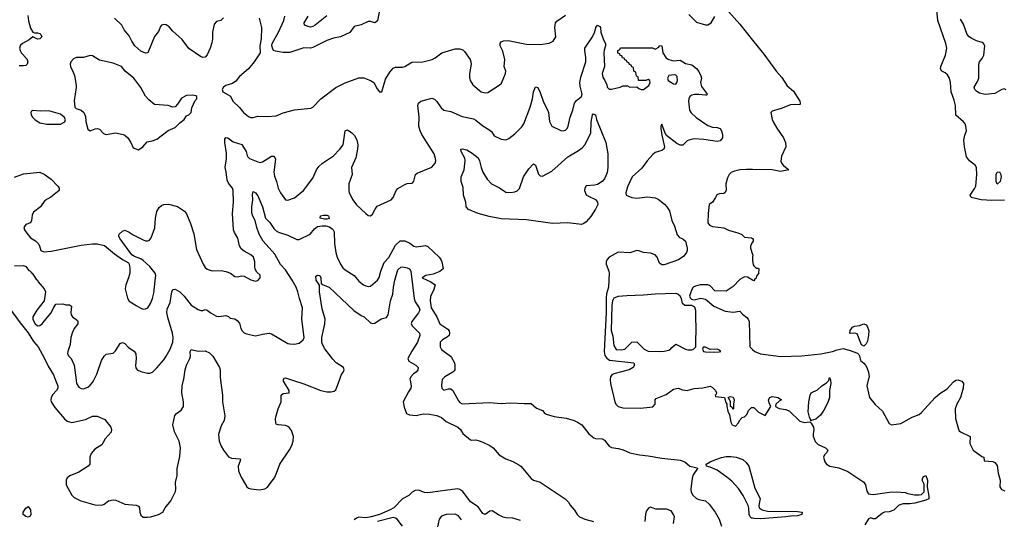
# Model space of a CAD drawing. Header units: inches. Extents: x 1552611 to 1694776, y 811966 to 917215.
# Tile 179 of 256: x 1623616 to 1632192, y 868789 to 873138. Entities that reach past the tile are written whole.
import ezdxf

# ---------------------------------------------------------------- set-up
doc = ezdxf.new("R2010")
doc.units = ezdxf.units.IN
doc.header["$MEASUREMENT"] = 0
for name, color, linetype in [('B6826', 7, 'Continuous'), ('B6827', 7, 'Continuous'), ('B6836', 7, 'Continuous'), ('B6837', 7, 'Continuous')]:
    doc.layers.add(name, color=color, linetype=linetype)

msp = doc.modelspace()

# ---------------------------------------------------------------- linework, layer by layer
at = {"layer": 'B6826', "color": 5}
for points, elevation in [([(1623928.6, 870000), (1623948.9, 869950), (1623948.8, 869930), (1623937.5, 869910), (1623905, 869875), (1623890.6, 869850), (1623886.5, 869830), (1623890.1, 869810), (1623921.7, 869761.7), (1624004.6, 869664.6), (1624030, 869643), (1624070, 869631.2), (1624190, 869656.8), (1624250, 869685.3), (1624290, 869686.3), (1624356.8, 869656.8), (1624409, 869590), (1624416.4, 869570), (1624411.7, 869548.3), (1624361.1, 869490), (1624330, 869437.4), (1624270, 869400.3), (1624238.3, 869361.7), (1624226.1, 869330), (1624226.6, 869270), (1624212.3, 869250), (1624130, 869199.9), (1624052, 869168), (1624029, 869150), (1624020.2, 869130), (1624021.5, 869090), (1624070, 868999.1), (1624090, 868979.3), (1624146.8, 868950), (1624270, 868914), (1624330, 868912), (1624350, 868919.5), (1624389.8, 868950.2), (1624430, 868959.6), (1624454.4, 868954.4), (1624530, 868921.3), (1624631.4, 868911.4), (1624650, 868903), (1624659.5, 868890), (1624662.3, 868850), (1624670, 868824.4), (1624690, 868808.5), (1624730, 868806.2), (1624759, 868810), (1624825.2, 868830), (1624863.7, 868850), (1624882.4, 868890), (1624930.7, 868949.3), (1624973.1, 869030), (1624976.4, 869050), (1624972.8, 869110), (1624988, 869170), (1624988.3, 869230), (1625010, 869336), (1625015.2, 869410), (1625003.9, 869470), (1624963.8, 869550), (1624948.3, 869611.7), (1624968.1, 869691.9), (1624981.2, 869710), (1625021.4, 869738.6), (1625041.6, 869770), (1625042.7, 869810), (1625026.8, 869890), (1625029.9, 869950.1), (1625043.2, 870000)], 920), ([(1624106.9, 870000), (1624110.7, 869970.7), (1624130, 869938), (1624150, 869926.8), (1624170, 869924), (1624210, 869940.5), (1624230, 869956.3), (1624250, 869980.7), (1624260, 870000)], 940), ([(1625365.7, 870000), (1625381.5, 869870), (1625383.1, 869810), (1625403.1, 869690), (1625395.3, 869650), (1625370, 869602.7), (1625347.9, 869530), (1625352.7, 869470), (1625370, 869425.5), (1625390, 869390.6), (1625433.4, 869333.4), (1625461.7, 869321.7), (1625534.9, 869314.9), (1625538, 869310), (1625534.3, 869290), (1625518.6, 869250), (1625520.2, 869210), (1625541.2, 869161.2), (1625594.8, 869070), (1625610, 869059.1), (1625630, 869053.4), (1625704.5, 869044.5), (1625750, 869054), (1625770, 869066.8), (1625834, 869150), (1625853.6, 869190), (1625880.7, 869270), (1625966.1, 869393.9), (1625985.1, 869430), (1625999.1, 869470), (1626002, 869510), (1625982.7, 869562.7), (1625965.7, 869585.7), (1625950, 869598), (1625930, 869604), (1625866, 869610), (1625850, 869618), (1625846.6, 869630), (1625844.7, 869664.7), (1625848.6, 869690), (1625868.3, 869751.7), (1625894.5, 869810), (1625894, 869870), (1625910, 869884.4), (1625962, 869890), (1625962.7, 869910), (1625912.7, 869990), (1625913.2, 870000)], 920), ([(1625993, 870000), (1626090, 869967.7), (1626237.6, 869910), (1626290, 869899.3), (1626330, 869898.8), (1626355, 869905), (1626370, 869916.5), (1626400, 870000)], 920), ([(1627015.9, 870000), (1627026.5, 869950), (1627021.5, 869930), (1627001.2, 869898.8), (1626957.3, 869810), (1626964.5, 869764.5), (1626986.4, 869710), (1627010, 869697), (1627070, 869691.6), (1627130, 869708.2), (1627184.6, 869704.6), (1627250, 869691.8), (1627290, 869674.7), (1627330, 869641.3), (1627432.9, 869590), (1627454.3, 869570), (1627477.1, 869537.1), (1627542, 869482), (1627550, 869478), (1627590, 869479.3), (1627610, 869474.9), (1627650, 869460.5), (1627710, 869430.5), (1627738.8, 869410), (1627791, 869350), (1627850, 869315.8), (1627912.4, 869292.4), (1627963.9, 869263.9), (1627980.7, 869250), (1628070, 869142.8), (1628090, 869130.8), (1628150, 869110.8), (1628175.9, 869095.9), (1628367.9, 868967.9), (1628397.5, 868937.5), (1628410.7, 868910.7), (1628447.9, 868867.9), (1628470.7, 868830), (1628490.6, 868810), (1628537.3, 868790), (1628614.8, 868770)], 920), ([(1627295.3, 870000), (1627291.5, 869988.5), (1627289.4, 869950.6), (1627293, 869930), (1627300.4, 869920.4), (1627310, 869912.2), (1627350, 869926), (1627370, 869924.5), (1627390, 869910.1), (1627439, 869819), (1627450, 869805.9), (1627470, 869795), (1627710, 869804.4), (1627810, 869796.8), (1627890, 869803.7), (1628010, 869796.8), (1628070, 869798), (1628117.4, 869757.4), (1628170, 869734.7), (1628190.5, 869710.5), (1628202.9, 869702.9), (1628270, 869683.5), (1628374.8, 869670), (1628446, 869650), (1628474.7, 869634.7), (1628511, 869610), (1628573.7, 869533.7), (1628618, 869498), (1628630.9, 869490.9), (1628690, 869490.7), (1628710, 869477.3), (1628750, 869426.8), (1628770, 869413.4), (1628830, 869404.9), (1628872.5, 869392.5), (1628930, 869367.3), (1629014, 869350), (1629090, 869342), (1629210, 869320.7), (1629370, 869303.8), (1629410.3, 869290.3), (1629452.5, 869252.5), (1629516.3, 869236.3), (1629521, 869230), (1629482.7, 869177.3), (1629473.3, 869146.7), (1629461.5, 869050), (1629465, 869025), (1629479.4, 868999.4), (1629510, 868969.6), (1629530, 868960.7), (1629590, 868950.9), (1629622, 868922), (1629673.8, 868850), (1629707.7, 868790), (1629728, 868728)], 940), ([(1628760, 870000), (1628763.2, 869970), (1628800.2, 869810), (1628808.4, 869790), (1628830, 869769.4), (1628870, 869757.8), (1629023.1, 869756.9), (1629130, 869768.4), (1629151.5, 869790), (1629151.9, 869828.1), (1629160.8, 869839.2), (1629245.6, 869874.4), (1629310, 869922), (1629350, 869930.5), (1629390, 869914.8), (1629428.9, 869911.1), (1629490, 869927.3), (1629567.2, 869932.8), (1629630, 869947.3), (1629650, 869937.3), (1629676, 869910), (1629684.7, 869890), (1629682, 869878), (1629674, 869870), (1629678, 869858), (1629754, 869850), (1629765.4, 869805.4), (1629774, 869790), (1629774, 869770), (1629784.7, 869730), (1629799.6, 869699.6), (1629810, 869634), (1629822, 869610), (1629850, 869601), (1629878, 869630), (1629886, 869650), (1629910, 869674), (1629930, 869682), (1629950, 869702), (1629964.7, 869735.3), (1629990, 869762), (1630000, 869762)], 960), ([(1630000, 868797.7), (1629990, 868799.9), (1629979.1, 868810), (1629970.5, 868830), (1629967.1, 868887.1), (1629960.5, 868910), (1629917.4, 868997.4), (1629877.7, 869057.7), (1629820.1, 869120.1), (1629776.2, 869156.2), (1629690, 869215.1), (1629630, 869241.6), (1629598, 869250), (1629594, 869270), (1629629.2, 869290), (1629679, 869310), (1629730, 869327.2), (1629770, 869334.4), (1629810, 869335.8), (1629858, 869330), (1629916, 869310), (1629944.1, 869284.1), (1629967.3, 869250), (1630000, 869133.9)], 940), ([(1627978.6, 868778.6), (1627910, 868799.9), (1627850, 868802.3), (1627827.5, 868807.5), (1627787.1, 868827.1), (1627730, 868863.4), (1627710, 868858.9), (1627670, 868830.7), (1627650, 868838), (1627610, 868898.5), (1627541.6, 868941.6), (1627475.1, 869030), (1627450, 869048.1), (1627430, 869054.3), (1627170, 869020.2), (1627142.5, 869022.5), (1627090, 869041.3), (1627061.7, 869038.3), (1627034.9, 869025.1), (1627004.4, 868995.6), (1626950, 868967), (1626874.4, 868890), (1626843.7, 868870), (1626751.2, 868830), (1626676.5, 868810), (1626630, 868802.5), (1626570, 868806.1), (1626550, 868799.8), (1626530, 868782.9)], 920), ([(1629311.1, 868751.1), (1629318.1, 868810), (1629311.5, 868831.5), (1629290, 868861.1), (1629250, 868877.4), (1629157.9, 868877.9), (1629110, 868894.8), (1629093, 868887), (1629076.3, 868863.7), (1629066.3, 868833.7), (1629060.5, 868770)], 940), ([(1626950, 868729.5), (1626902.3, 868790), (1626890, 868799.6), (1626870, 868805.8), (1626731.3, 868770)], 940), ([(1627463.6, 868783.6), (1627437.7, 868817.7), (1627410, 868832.1), (1627330, 868831.3), (1627290, 868815.7), (1627270.2, 868790), (1627250.9, 868709.1)], 940)]:
    msp.add_lwpolyline(points, dxfattribs=dict(at, elevation=elevation))
for points, elevation in [([(1629830, 869746), (1629822, 869762), (1629806, 869770), (1629806, 869810), (1629796.4, 869836.4), (1629786, 869850), (1629803.1, 869856.9), (1629830, 869851.3), (1629838, 869830), (1629832, 869790), (1629834, 869750)], 960), ([(1623690, 868807.4), (1623670, 868812.3), (1623646.6, 868830), (1623646.3, 868850), (1623670, 868884.4), (1623690, 868899.3), (1623710, 868870.8), (1623713.3, 868830), (1623705.3, 868814.7)], 880)]:
    msp.add_lwpolyline(points, close=True, dxfattribs=dict(at, elevation=elevation))
at = {"layer": 'B6827', "color": 5}
for points, elevation in [([(1626770.1, 873330), (1626730.9, 873129.1), (1626710.3, 873109.7), (1626670, 873121.3), (1626650, 873122.4), (1626590, 873092.7), (1626530, 873079), (1626492.6, 873027.4), (1626410.8, 872990), (1626350, 872976.9), (1626290, 872956), (1626170, 872896.3), (1626150, 872891.5), (1626090, 872892.6), (1625970, 872852.8), (1625910, 872851.1), (1625843.3, 872863.3), (1625829.6, 872869.6), (1625820.5, 872880.5), (1625812, 872910), (1625816.2, 872930), (1625870, 873028), (1625915.1, 873130), (1625925.1, 873170)], 980), ([(1623686.1, 873173.9), (1623691.2, 873128.8), (1623710, 873065.5), (1623730, 873030.5), (1623744.5, 873024.5), (1623770, 873024.9), (1623790, 873016.5), (1623799.3, 873010), (1623808, 872990), (1623790.6, 872970), (1623770, 872967.1), (1623730, 872989.5), (1623697.8, 872962.2), (1623639, 872930), (1623623.6, 872916.4), (1623614.3, 872890), (1623618.5, 872870), (1623630, 872847.3), (1623677.7, 872797.7), (1623687.1, 872770), (1623681.6, 872750), (1623670, 872739.4), (1623650, 872734.9), (1623610, 872737.5)], 960), ([(1625390, 873154), (1625367.9, 873132.1), (1625330, 873120.8), (1625310, 873099.6), (1625294.2, 873030), (1625296, 872970), (1625290, 872937.2), (1625274.3, 872890), (1625247.5, 872832.5), (1625230, 872812), (1625210, 872809.8), (1625190, 872816.4), (1625090, 872887.5), (1625030, 872966), (1624950, 873037.6), (1624916.5, 873076.5), (1624892, 873092), (1624870, 873095.9), (1624851, 873089), (1624841.4, 873078.6), (1624824, 873036), (1624789.3, 872990.7), (1624731.3, 872848.7), (1624710, 872846), (1624670, 872865.1), (1624617.4, 872910), (1624591.1, 872950), (1624570, 872998), (1624526.6, 873050), (1624505.6, 873090), (1624441.7, 873150)], 960), ([(1625700.5, 873150), (1625723.1, 873070), (1625719.1, 872970), (1625706.8, 872910), (1625710.8, 872850), (1625657.3, 872770), (1625608, 872710), (1625530, 872642.9), (1625498, 872602), (1625470, 872582.9), (1625410, 872564), (1625391.3, 872550), (1625378, 872530), (1625384.7, 872510), (1625452.7, 872472.7), (1625473.4, 872430), (1625530, 872374.9), (1625564.9, 872330), (1625610, 872294), (1625630, 872285.7), (1625650, 872285.3), (1625690, 872299.5), (1625770, 872296.4), (1625850, 872302.4), (1625910, 872327), (1626010, 872354), (1626151.5, 872368.5), (1626170, 872376.3), (1626238.7, 872450), (1626370, 872547.9), (1626450, 872586.9), (1626570, 872633.1), (1626613.3, 872633.3), (1626670.8, 872610), (1626699.1, 872590), (1626730, 872536), (1626750, 872511), (1626770, 872511.3), (1626801.1, 872618.9), (1626839.3, 872680.7), (1626870, 872714.6), (1626890, 872723.6), (1626950, 872725.8), (1626970, 872731.4), (1627030, 872768.5), (1627127.9, 872772.1), (1627207.5, 872792.5), (1627234.9, 872805.1), (1627294, 872850), (1627410, 872883), (1627450, 872884), (1627474.6, 872874.6), (1627490, 872861), (1627539.3, 872790), (1627546.7, 872770), (1627547.6, 872750), (1627533.7, 872670), (1627534.9, 872634.9), (1627540.7, 872610), (1627562, 872570), (1627634, 872510), (1627670, 872501.1), (1627694.5, 872505.5), (1627793.3, 872566.7), (1627813.6, 872586.4), (1627848.2, 872670), (1627850.9, 872690), (1627836.1, 872730), (1627841, 872790), (1627823.8, 872863.8), (1627802, 872910), (1627801.6, 872930), (1627810, 872944), (1627830, 872954), (1627870, 872956.5), (1628030, 872926.3), (1628150, 872922.6), (1628227.5, 872932.5), (1628264, 872950), (1628286.6, 872990), (1628277.7, 873070), (1628283.5, 873110), (1628294.6, 873125.4), (1628370, 873178)], 980), ([(1626290, 873171.4), (1626190, 873089.1), (1626170, 873077.8), (1626150, 873073.5), (1626135.7, 873075.7), (1626096.2, 873090), (1626093.5, 873110), (1626127.4, 873170)], 960), ([(1629443.4, 873183.4), (1629510, 873115.5), (1629590, 873092), (1629610, 873092), (1629638, 873110), (1629670, 873164.7)], 980), ([(1629790, 873210.2), (1629890, 873099.1), (1630000, 872960.5)], 980), ([(1623570, 871767), (1623650, 871796.9), (1623790, 871810.2), (1623830, 871794.7), (1623890.1, 871750.1), (1623948.4, 871690), (1623959.7, 871670), (1623960.3, 871650), (1623886.7, 871593.3), (1623834.9, 871565.1), (1623796.4, 871510), (1623736.5, 871463.5), (1623723, 871437), (1623719, 871390), (1623710.2, 871369.8), (1623670, 871355.4), (1623650.3, 871330), (1623656.1, 871310), (1623669.2, 871290), (1623710, 871240.3), (1623752.6, 871212.6), (1623775.8, 871190), (1623788.4, 871170), (1623800.5, 871130), (1623810, 871121.6), (1623830, 871116), (1623890, 871123.5), (1624150, 871174), (1624250, 871186.9), (1624290, 871187.6), (1624353.7, 871173.7), (1624440.2, 871100.2), (1624512.4, 871050), (1624562, 871022), (1624570.3, 871010.3), (1624576.2, 870976.2), (1624574, 870930), (1624564.2, 870890), (1624541.3, 870830), (1624534.6, 870794.6), (1624553.7, 870713.7), (1624570, 870687.3), (1624628.7, 870648.7), (1624670, 870625.5), (1624690, 870619.1), (1624710, 870620.7), (1624732.7, 870630), (1624753.6, 870666.4), (1624771.4, 870711.4), (1624782.9, 870757.1), (1624798.9, 870890), (1624801.1, 870910), (1624796.8, 870930), (1624750, 870989), (1624690, 871042.4), (1624670, 871055.4), (1624615.2, 871075.2), (1624591.9, 871091.9), (1624489.5, 871230), (1624479.3, 871250), (1624480.2, 871259.8), (1624482, 871270), (1624510, 871298), (1624530, 871306.8), (1624570, 871288.7), (1624604.9, 871264.9), (1624690, 871220.2), (1624710, 871213.1), (1624730, 871212), (1624743.3, 871216.7), (1624760.7, 871239.3), (1624794.1, 871325.9), (1624797.7, 871410), (1624810.6, 871469.4), (1624830, 871502.6), (1624850, 871520.3), (1624870, 871530.3), (1624912.2, 871532.2), (1624990, 871510.8), (1625050.5, 871470.5), (1625068, 871448), (1625103.1, 871363.1), (1625132.6, 871272.6), (1625156.3, 871136.3), (1625212.7, 871010), (1625230, 870982), (1625247.3, 870967.3), (1625292.7, 870952.7), (1625370, 870953.4), (1625410, 870947.2), (1625451.6, 870931.6), (1625490, 870901.3), (1625510, 870898.4), (1625550, 870907.7), (1625570, 870904.9), (1625630, 870874.8), (1625670, 870862.8), (1625690, 870867.3), (1625709, 870890), (1625710, 870914), (1625681, 870941), (1625666.7, 870966.7), (1625662.6, 870990), (1625664, 871030), (1625651.3, 871070), (1625630, 871089.6), (1625570, 871122.9), (1625544.2, 871144.2), (1625529.8, 871170), (1625517.1, 871237.1), (1625486.9, 871286.9), (1625478.5, 871310), (1625469, 871450), (1625479.3, 871550), (1625476.4, 871650), (1625468.6, 871670), (1625435.1, 871715.1), (1625421.5, 871741.5), (1625413.9, 871813.9), (1625404, 871850), (1625417.5, 871930), (1625415.9, 871975.9), (1625401.5, 872070), (1625403.1, 872096.9), (1625410, 872113.4), (1625430, 872108.2), (1625473.7, 872073.7), (1625551.9, 872051.9), (1625588.4, 871990), (1625596.2, 871956.2), (1625603.7, 871943.7), (1625618, 871930), (1625690, 871900.2), (1625710, 871895.2), (1625730, 871901.5), (1625810, 871948.7), (1625833.4, 871950), (1625844.2, 871924.2), (1625830.3, 871810), (1625834.7, 871774.7), (1625852.4, 871730), (1625867.2, 871670), (1625886.4, 871630), (1625930, 871570.8), (1625950, 871566.4), (1626010, 871586), (1626086.6, 871650), (1626170, 871759.3), (1626199.8, 871830), (1626220.4, 871859.6), (1626252.1, 871887.9), (1626350, 871951.5), (1626405.1, 872010), (1626432, 872050), (1626449.7, 872170.3), (1626470, 872179.1), (1626510, 872151.8), (1626532.7, 872130), (1626551.6, 872091.6), (1626560.2, 872050), (1626559.3, 872010), (1626543.4, 871936.6), (1626504.9, 871850), (1626510.4, 871790), (1626483.6, 871710), (1626481.6, 871650), (1626486, 871630), (1626518.4, 871570), (1626550, 871527.7), (1626630, 871450.8), (1626650, 871434.8), (1626670, 871431), (1626690, 871444.7), (1626712, 871490), (1626730, 871513.4), (1626850, 871570.5), (1626870, 871590.6), (1626895.8, 871650), (1626910, 871668.4), (1626970, 871703.8), (1626990.7, 871710.7), (1627030, 871714.8), (1627039.5, 871720.5), (1627050, 871732), (1627064, 871790), (1627076.6, 871803.4), (1627205.7, 871854.3), (1627233.3, 871890), (1627239.6, 871910), (1627238.7, 871930), (1627225.4, 871970), (1627119.6, 872139.6), (1627104.2, 872170), (1627092.1, 872210), (1627095.3, 872290), (1627084, 872390), (1627090, 872410.7), (1627110, 872428), (1627205.6, 872454.4), (1627230, 872446), (1627250, 872424.4), (1627286.3, 872370), (1627310, 872350.2), (1627370, 872338.2), (1627470, 872295.5), (1627570, 872275.6), (1627590, 872264.6), (1627650, 872214.6), (1627703.1, 872183.1), (1627724, 872164), (1627750, 872128.2), (1627810, 872099.3), (1627850, 872092.7), (1627877.5, 872102.5), (1627930, 872143), (1627990, 872204.9), (1628005.7, 872230), (1628063, 872377), (1628082.3, 872450), (1628090.9, 872509.1), (1628110, 872554.8), (1628130, 872547.7), (1628150, 872504.9), (1628178.9, 872418.9), (1628214, 872354), (1628221.5, 872330), (1628230.4, 872250.4), (1628250, 872211), (1628330, 872174), (1628350, 872170.7), (1628370, 872177.3), (1628385.2, 872190), (1628394.5, 872210), (1628409.6, 872290), (1628433.6, 872350), (1628448.4, 872411.6), (1628465.2, 872434.8), (1628508.2, 872470), (1628515.8, 872490), (1628498.5, 872558.5), (1628496.1, 872590), (1628503.5, 872636.5), (1628546.3, 872770), (1628548.1, 872808.1), (1628537.6, 872870), (1628539.3, 872890), (1628606.6, 872990), (1628626.6, 873033.4), (1628635.3, 873070), (1628650, 873090.7), (1628670, 873078), (1628674.8, 873070), (1628678, 873030), (1628701.4, 872961.4), (1628718, 872930), (1628718, 872910), (1628706.4, 872873.6), (1628704.7, 872850), (1628710.8, 872730), (1628690.4, 872670), (1628696.4, 872636.4), (1628714, 872610), (1628731.3, 872570), (1628732, 872550), (1628750, 872532), (1628772, 872532), (1628846, 872550), (1628870, 872562), (1628910, 872562), (1628930, 872552), (1628990, 872554), (1629010, 872538), (1629030, 872531.3), (1629050, 872531.3), (1629094.6, 872565.4), (1629108, 872590), (1629106, 872610), (1629090, 872618), (1629070, 872608), (1629007.3, 872607.3), (1629002, 872642), (1628987.3, 872647.3), (1628982, 872682), (1628966, 872690), (1628962, 872722), (1628947.3, 872727.3), (1628942, 872742), (1628927.3, 872747.3), (1628922, 872762), (1628907.3, 872767.3), (1628902, 872782), (1628887.3, 872787.3), (1628882, 872802), (1628867.3, 872807.3), (1628862, 872822), (1628847.3, 872827.3), (1628842, 872842), (1628827.3, 872847.3), (1628826, 872870), (1628842, 872878), (1628850, 872894), (1629128.4, 872891.6), (1629150, 872882), (1629182, 872898), (1629190, 872912), (1629210, 872911), (1629218.8, 872850), (1629244, 872810), (1629258, 872798), (1629270, 872790.6), (1629310, 872780.7), (1629370, 872786.8), (1629415.8, 872755.8), (1629470, 872744.2), (1629510, 872712.3), (1629530, 872687.2), (1629550.2, 872650), (1629554, 872630), (1629547.1, 872590), (1629555.5, 872555.5), (1629597.3, 872497.3), (1629607.7, 872490), (1629598.9, 872481.1), (1629590, 872479.7), (1629530, 872487.4), (1629493.7, 872486.3), (1629470, 872479.8), (1629454.4, 872470), (1629445.2, 872450), (1629442.4, 872430), (1629451.2, 872350), (1629466, 872326), (1629507.8, 872287.8), (1629610, 872216.9), (1629650, 872202), (1629690, 872198.8), (1629716, 872190), (1629730, 872171.3), (1629738.3, 872138.3), (1629736.5, 872110), (1629730, 872097.6), (1629716.1, 872083.9), (1629690, 872077.6), (1629576.3, 872096.3), (1629490, 872100.2), (1629444.9, 872090), (1629430, 872082), (1629392.9, 872047.1), (1629370, 872044.4), (1629340, 872060), (1629249.8, 872129.8), (1629237.2, 872150), (1629210, 872229.2), (1629199.3, 872210), (1629199.5, 872190), (1629208, 872132), (1629233, 872030), (1629227.9, 872012.1), (1629210, 872000.7), (1629150, 871981), (1629130, 871964.6), (1629082.6, 871910), (1629035.6, 871844.4), (1628950.3, 871770), (1628910, 871684), (1628895.5, 871630), (1628898, 871610), (1628948.9, 871588.9), (1628990, 871585.3), (1629084.6, 871595.4), (1629150, 871588), (1629176.1, 871576.1), (1629231.6, 871531.6), (1629253.1, 871510), (1629274.9, 871474.9), (1629297.4, 871390), (1629319.3, 871339.3), (1629343.8, 871263.8), (1629362.4, 871242.4), (1629392.2, 871230), (1629414.7, 871210), (1629430.3, 871149.7), (1629430.3, 871130), (1629423.7, 871110), (1629401.6, 871078.4), (1629353, 871047), (1629230, 871003.8), (1629210, 871003.5), (1629190, 871018), (1629169.9, 871070), (1629150.5, 871090.5), (1629110, 871105.3), (1629050, 871111.3), (1629010, 871126.6), (1628992.5, 871127.5), (1628930, 871107.7), (1628830, 871114.7), (1628750, 871069.9), (1628731.8, 871050), (1628724, 871030), (1628724.1, 871010), (1628748.1, 870950), (1628750.4, 870930), (1628745.5, 870810), (1628727.9, 870752.1), (1628723.6, 870716.4), (1628723.6, 870590), (1628707.8, 870250), (1628713.7, 870213.7), (1628730.1, 870190.1), (1628754.6, 870174.6), (1628964.7, 870150), (1628971.3, 870130), (1628958, 870110), (1628924.7, 870090), (1628790, 870054.3), (1628774, 870046), (1628762, 870030), (1628759, 870010), (1628760, 870000)], 960), ([(1630000, 871833.2), (1629945.7, 871834.3), (1629890, 871829.6), (1629841.2, 871818.8), (1629813.4, 871806.6), (1629796.3, 871790), (1629779.9, 871760.1), (1629766, 871710), (1629770.6, 871650), (1629758, 871630), (1629750, 871625.2), (1629710, 871622), (1629686.8, 871613.2), (1629677.3, 871590), (1629650.6, 871550), (1629621.6, 871530), (1629613, 871450), (1629610.5, 871370), (1629623, 871350), (1629650, 871338), (1629750, 871325.5), (1629790, 871307), (1629880.3, 871280.3), (1629906.7, 871266.7), (1629930, 871246), (1629990, 871239.1), (1630000, 871233.4)], 980), ([(1624260, 870000), (1624287.3, 870052.7), (1624328.8, 870170), (1624350, 870210.3), (1624370, 870225.2), (1624430, 870234.9), (1624450, 870254.6), (1624490, 870320.3), (1624510, 870328.7), (1624530, 870319.5), (1624564.2, 870284.2), (1624611.8, 870251.8), (1624626.5, 870230), (1624631.5, 870190), (1624623.6, 870123.6), (1624626.5, 870106.5), (1624638.8, 870090), (1624670, 870075.5), (1624730, 870062), (1624750, 870062), (1624771.4, 870068.6), (1624810, 870107.7), (1624870, 870176.4), (1624891.5, 870208.5), (1624927.7, 870270), (1624948.6, 870331.4), (1624951.7, 870370), (1624947.4, 870410), (1624904.7, 870544.7), (1624896.7, 870590), (1624901.4, 870618.6), (1624925.2, 870674.8), (1624942, 870770), (1624950, 870788.4), (1624955.3, 870790), (1624970, 870791.9), (1625010, 870769.2), (1625049.2, 870730), (1625110, 870652.7), (1625170, 870616.3), (1625193.2, 870606.8), (1625210, 870606), (1625230, 870614), (1625250, 870610.4), (1625283.7, 870583.7), (1625330, 870557.5), (1625350, 870553.9), (1625410, 870561.5), (1625434.6, 870554.6), (1625450, 870538.8), (1625490, 870534), (1625510, 870520.7), (1625530, 870496), (1625543, 870450), (1625553.4, 870430), (1625570, 870413.4), (1625590, 870403.8), (1625670, 870386), (1625730, 870401.3), (1625790, 870408.5), (1625810, 870402.4), (1625950, 870320.3), (1625970, 870315.3), (1626010, 870314.4), (1626050, 870322), (1626086, 870350), (1626093, 870370), (1626072.8, 870530), (1626079.1, 870630), (1626052.1, 870710), (1626038.2, 870770), (1626023.7, 870810), (1625989.9, 870870), (1625930, 870960.3), (1625887.1, 871007.1), (1625837.9, 871097.9), (1625737.7, 871210), (1625702.9, 871270), (1625680.8, 871330), (1625665.4, 871390), (1625646.8, 871426.8), (1625637.7, 871457.7), (1625638, 871510), (1625647.8, 871570), (1625643, 871617), (1625650, 871642), (1625670, 871631.8), (1625690, 871606), (1625730.1, 871510.1), (1625757.4, 871410), (1625793.2, 871373.2), (1625830, 871321.5), (1625850, 871301.3), (1625870, 871289), (1625950, 871261.1), (1626030, 871225.7), (1626050, 871223.1), (1626146.6, 871270), (1626183.7, 871316.3), (1626210, 871336.3), (1626250, 871344.3), (1626282.9, 871342.9), (1626314.3, 871334.3), (1626338.6, 871318.6), (1626347.1, 871310), (1626354.7, 871290), (1626358.4, 871190), (1626370, 871111), (1626382, 871070), (1626409.1, 871010), (1626430, 870978.7), (1626450, 870959.5), (1626530, 870911.4), (1626570, 870860.4), (1626610, 870830.4), (1626630, 870821.6), (1626650, 870815.5), (1626670, 870818), (1626732.4, 870870), (1626747, 870893), (1626761, 870950), (1626790, 871025.5), (1626830, 871068), (1626890, 871174.9), (1626930, 871212.2), (1626970, 871211.5), (1627013.2, 871193.2), (1627050, 871166), (1627070, 871161.7), (1627150, 871172.9), (1627170, 871164.9), (1627270.2, 871070.2), (1627284.4, 871050), (1627294, 871030), (1627304.9, 870970), (1627274.1, 870945.9), (1627215.9, 870924.1), (1627154.8, 870910), (1627122.8, 870890), (1627197.3, 870857.3), (1627234, 870830), (1627222, 870790), (1627192.7, 870727.3), (1627190.4, 870690), (1627201.1, 870630), (1627250.4, 870550), (1627274, 870490), (1627345.4, 870445.4), (1627356.8, 870430), (1627360.9, 870410), (1627355.4, 870390), (1627343.2, 870376.8), (1627297.1, 870350), (1627277, 870330), (1627278, 870290), (1627290, 870265.7), (1627368.2, 870210), (1627378, 870198), (1627403.1, 870150), (1627407, 870130), (1627406.7, 870090), (1627399, 870081), (1627388.7, 870070), (1627319, 870030), (1627298.6, 870010), (1627295.3, 870000)], 940), ([(1630000, 871200.4), (1629981, 871170), (1629982.8, 871150), (1630000, 871093.3)], 980), ([(1630000, 871071.8), (1629998.8, 871050), (1630000, 871041.9)], 980), ([(1623570, 870994.4), (1623650, 870996.9), (1623670.4, 870990), (1623695.9, 870955.9), (1623710.5, 870950), (1623715.9, 870935.9), (1623724.7, 870930), (1623758, 870878), (1623770, 870870.8), (1623775.5, 870855.5), (1623830, 870796), (1623841, 870770), (1623827.7, 870690), (1623764.4, 870610), (1623730.4, 870550), (1623730.4, 870530), (1623737.6, 870510), (1623750, 870490.6), (1623770, 870473.4), (1623790, 870476.3), (1623810, 870490.6), (1623830, 870513.4), (1623890, 870586.8), (1623909.5, 870630.5), (1623930, 870662), (1623990, 870664.7), (1624016.9, 870656.9), (1624050, 870654.8), (1624065.4, 870645.4), (1624061.6, 870590), (1624064.4, 870570), (1624075.5, 870550), (1624118.3, 870518.3), (1624123, 870510), (1624121.6, 870490), (1624090.2, 870449.8), (1624072, 870410), (1624061.3, 870370), (1624054.9, 870310), (1624034.9, 870250), (1624032.7, 870230), (1624043, 870210), (1624063, 870190), (1624090, 870131.3), (1624106.9, 870000)], 940), ([(1626400, 870000), (1626415.9, 870044.1), (1626434.7, 870070), (1626443, 870090), (1626436.3, 870110), (1626371.7, 870151.7), (1626342.1, 870182.1), (1626272.9, 870272.9), (1626252.9, 870310), (1626247.8, 870330), (1626246.7, 870370), (1626274.2, 870490), (1626276.5, 870530), (1626250, 870621.2), (1626226.2, 870770), (1626227.1, 870827.1), (1626196.9, 870870), (1626194, 870906), (1626210, 870913), (1626230.3, 870910.3), (1626239.3, 870890), (1626242.6, 870842.6), (1626259.1, 870830), (1626310.8, 870810.8), (1626526.3, 870606.3), (1626590, 870561.7), (1626614.8, 870550), (1626670, 870499.1), (1626690, 870494), (1626710, 870497.3), (1626764.8, 870535.2), (1626810, 870546), (1626826, 870570), (1626845.9, 870690), (1626866, 870750), (1626871.2, 870810), (1626883.3, 870870), (1626910, 870961.3), (1626935.6, 870984.4), (1626953.3, 870986.7), (1626990, 870979), (1627010, 870969), (1627022.7, 870950), (1627051, 870710), (1627061.4, 870681.4), (1627096.6, 870630), (1627099.9, 870610), (1627090, 870585.3), (1627031.4, 870510), (1627026, 870490), (1627036.5, 870470), (1627097.3, 870410), (1627100.8, 870390), (1627082, 870330), (1627030, 870251.1), (1626996.9, 870190), (1627006.4, 870166.4), (1627067.2, 870130), (1627085.3, 870110), (1627083.7, 870090), (1627068.8, 870070), (1627045.2, 870054.8), (1627022, 870030), (1627013.8, 870010), (1627015.9, 870000)], 920), ([(1630000, 870871.1), (1629956.6, 870896.6), (1629930, 870900.7), (1629890, 870877.6), (1629830, 870816), (1629770, 870776), (1629670, 870777.2), (1629630, 870820.9), (1629610, 870831.1), (1629542, 870830), (1629501.7, 870818.3), (1629482.8, 870810), (1629470.7, 870790), (1629454.8, 870750), (1629451.3, 870730), (1629456.9, 870716.9), (1629466.4, 870706.4), (1629490, 870698), (1629550, 870714), (1629590, 870704), (1629663.1, 870643.1), (1629760.6, 870600.6), (1629830, 870592.9), (1629890, 870602), (1629913.1, 870573.1), (1629950, 870544.9), (1629962.6, 870530), (1629970, 870510.8), (1629974.8, 870290), (1630000, 870268)], 980), ([(1623450, 870728.3), (1623618.6, 870498.6), (1623690, 870411.3), (1623735.3, 870335.3), (1623775.9, 870290), (1623830, 870194.4), (1623862.1, 870122.1), (1623910, 870046), (1623928.6, 870000)], 920), ([(1625043.2, 870000), (1625045.8, 870010), (1625055.6, 870090), (1625067.6, 870130), (1625098.5, 870190), (1625103.1, 870210), (1625099.6, 870250), (1625110, 870267.3), (1625170, 870252.4), (1625230, 870254.6), (1625270, 870237.3), (1625296.5, 870210), (1625357, 870110), (1625361.7, 870090), (1625362, 870030), (1625365.7, 870000)], 920), ([(1625913.2, 870000), (1625913.6, 870006.4), (1625921.2, 870018.8), (1625930, 870021), (1625993, 870000)], 920)]:
    msp.add_lwpolyline(points, dxfattribs=dict(at, elevation=elevation))
for points, elevation in [([(1624230, 872826), (1624170, 872809.5), (1624110, 872809.5), (1624082.9, 872797.1), (1624060.7, 872770), (1624054, 872750), (1624057.3, 872730), (1624082, 872682), (1624091.9, 872651.9), (1624107.5, 872567.5), (1624108.7, 872548.7), (1624090.4, 872430.4), (1624096, 872376), (1624106, 872366), (1624150, 872350.8), (1624174.8, 872330), (1624190, 872294), (1624191.6, 872251.6), (1624210, 872184.7), (1624230, 872171.3), (1624272, 872188), (1624290, 872190.7), (1624310, 872185.5), (1624346.2, 872146.2), (1624370, 872138.9), (1624450, 872152.9), (1624517.6, 872137.6), (1624534, 872130), (1624556.3, 872110), (1624582.8, 872070), (1624603.5, 872023.5), (1624650, 872006), (1624688, 872030), (1624726.6, 872073.4), (1624770, 872083), (1624810, 872099.3), (1624910, 872173.7), (1624970, 872200.4), (1625010, 872240.7), (1625048.7, 872270), (1625070, 872302), (1625088.9, 872311.1), (1625108.9, 872331.1), (1625114, 872370), (1625145.2, 872434.8), (1625158, 872450), (1625158, 872470), (1625150, 872475.3), (1625120.2, 872480.2), (1625070, 872479), (1625025.1, 872454.9), (1624990, 872401.2), (1624970, 872379.3), (1624950, 872377), (1624909.6, 872389.6), (1624790, 872400.5), (1624739.8, 872439.8), (1624710, 872471.5), (1624670, 872547.8), (1624610, 872629.6), (1624534, 872690), (1624500.9, 872730), (1624430, 872758.3), (1624310, 872785.6), (1624250, 872822.4)], 980), ([(1629317.2, 872657.2), (1629270, 872652.7), (1629258, 872630), (1629265.5, 872610), (1629310, 872579.3), (1629330, 872577.3), (1629340.9, 872590), (1629346.6, 872610), (1629344, 872644), (1629330, 872655.3)], 960), ([(1623731.3, 872348.7), (1623717.7, 872342.3), (1623711.4, 872330), (1623715, 872310), (1623725.8, 872290), (1623750, 872267.4), (1623790, 872240.8), (1623852.3, 872227.7), (1623970, 872227.7), (1624008.7, 872250), (1624015.3, 872270), (1624002, 872290), (1623970, 872316.2), (1623870, 872345.1), (1623797.1, 872342.9)], 980), ([(1628510, 871355.1), (1628389.5, 871369.5), (1628255.9, 871364.1), (1628030, 871396.2), (1627810, 871403.6), (1627705.3, 871425.3), (1627610, 871452), (1627525.4, 871485.4), (1627506, 871510), (1627500.7, 871550), (1627482.6, 871610), (1627478.2, 871678.2), (1627461.1, 871730), (1627460.4, 871770), (1627487.6, 871832.4), (1627496.1, 871910), (1627492.9, 871932.9), (1627462.4, 871990), (1627459, 872010), (1627470, 872014.9), (1627510, 872003.7), (1627557.5, 871977.5), (1627610, 871936), (1627622, 871910), (1627634.6, 871850), (1627650, 871810.7), (1627687.2, 871750), (1627726.7, 871710), (1627794.4, 871674.4), (1627850, 871638), (1627890, 871634.9), (1627930, 871640.3), (1627950, 871648.5), (1627970, 871668.2), (1628003.9, 871770), (1628050, 871840.8), (1628090, 871882.8), (1628110, 871871.3), (1628134.6, 871794.6), (1628150, 871778.8), (1628170, 871775.5), (1628250, 871820.7), (1628390, 871945.1), (1628482, 871998), (1628516.5, 872023.5), (1628539.4, 872050), (1628591.8, 872150), (1628594.9, 872245.1), (1628604.2, 872310), (1628610, 872319.1), (1628630, 872310.6), (1628638.9, 872270), (1628721.7, 872070), (1628740.1, 871970), (1628738.5, 871850), (1628732, 871808), (1628721.2, 871778.8), (1628710, 871753.2), (1628690, 871729.2), (1628650, 871702.7), (1628623.4, 871696.6), (1628550, 871691.3), (1628538.4, 871670), (1628535.5, 871650), (1628550, 871614.8), (1628570, 871600.4), (1628632.1, 871572.1), (1628648.2, 871550), (1628650.4, 871530), (1628631.6, 871490), (1628590, 871426), (1628550, 871376.9), (1628530, 871362.9)], 940), ([(1626270, 871400.4), (1626234, 871410), (1626235.3, 871430), (1626262.3, 871437.7), (1626290, 871437.4), (1626304.9, 871430), (1626310, 871408.4), (1626290, 871401)], 940), ([(1629330, 870755.6), (1629150, 870748.4), (1629050, 870739.1), (1628904.7, 870735.3), (1628830, 870728.2), (1628790, 870713), (1628779.7, 870690), (1628772.6, 870650), (1628768.9, 870431.1), (1628781.8, 870381.8), (1628790, 870302.8), (1628810, 870267.3), (1628856, 870264), (1628886, 870270), (1628948.4, 870331.6), (1628990, 870334), (1629054, 870270), (1629090, 870252), (1629190, 870248.9), (1629228.4, 870251.6), (1629270, 870262), (1629288.4, 870271.6), (1629296.4, 870283.6), (1629330, 870312), (1629414, 870270), (1629434.6, 870265.4), (1629470, 870264.7), (1629486, 870270), (1629506, 870290), (1629509, 870490), (1629505.2, 870510), (1629504.7, 870604.7), (1629496, 870636), (1629470, 870649), (1629408.7, 870650), (1629390, 870668.7), (1629380.7, 870710), (1629369.7, 870730), (1629349.1, 870749.1)], 980), ([(1629590, 870286), (1629570, 870286), (1629562, 870270), (1629572, 870250), (1629590, 870246.7), (1629670, 870243), (1629710, 870246), (1629722, 870250), (1629710, 870262), (1629690, 870268.7), (1629630, 870268)], 980)]:
    msp.add_lwpolyline(points, close=True, dxfattribs=dict(at, elevation=elevation))
at = {"layer": 'B6836', "color": 5}
for points, elevation in [([(1630678.8, 870000), (1630679.1, 869999.1), (1630681.6, 869970), (1630670.3, 869910), (1630669.2, 869850), (1630655, 869805), (1630620.7, 869739.3), (1630590, 869694), (1630550, 869660.7), (1630511.1, 869648.9), (1630510, 869646), (1630506, 869646), (1630507.3, 869652.7), (1630496.6, 869676.6), (1630484.7, 869724.7), (1630489.9, 869810.1), (1630500.3, 869870), (1630510, 869890.2), (1630565.1, 869914.9), (1630603.7, 869950), (1630644.6, 869975.4), (1630663.3, 869996.7), (1630664.1, 870000)], 960), ([(1631007.6, 870000), (1630995.5, 869950), (1631017.3, 869850), (1631068.6, 869788.6), (1631130.7, 869730), (1631190, 869622), (1631210, 869611.3), (1631290, 869624), (1631390, 869678), (1631450, 869701.6), (1631470, 869717.1), (1631590.5, 869849.5), (1631630, 869883.2), (1631694.5, 869925.5), (1631750, 869985.7), (1631770, 869999.5), (1631772.6, 870000)], 980), ([(1631797.7, 870000), (1631822.8, 869990), (1631837, 869970), (1631835.2, 869930), (1631811.5, 869850), (1631779.6, 869790), (1631765.5, 869750), (1631767.3, 869667.3), (1631793.4, 869573.4), (1631799.6, 869559.6), (1631810.7, 869550.7), (1631894, 869510), (1631892, 869450), (1631922, 869390), (1631996.9, 869336.9), (1632014, 869330), (1632018, 869298), (1632091.6, 869291.6), (1632110, 869284.7), (1632130, 869256), (1632137.6, 869190), (1632156.8, 869130), (1632152.1, 869070), (1632167, 869047), (1632196.1, 869036.1)], 980), ([(1630000, 869762), (1630010, 869762), (1630050, 869722), (1630110, 869692), (1630158, 869770), (1630143.7, 869803.7), (1630139.3, 869830), (1630149, 869850), (1630170, 869856.4), (1630222, 869850), (1630252, 869830), (1630230, 869817.2), (1630201, 869790), (1630198, 869770), (1630230, 869754), (1630290, 869746), (1630322, 869730), (1630410, 869642), (1630450, 869630.8), (1630498, 869638), (1630510, 869624.7), (1630530.7, 869590), (1630533.4, 869570), (1630526.1, 869533.9), (1630527.5, 869512.5), (1630544.9, 869464.9), (1630570, 869439.6), (1630634.8, 869410), (1630656.3, 869390), (1630647.3, 869370), (1630625.5, 869350), (1630617.1, 869330), (1630628.2, 869290), (1630644, 869270), (1630672.4, 869252.4), (1630750, 869238), (1630830, 869204.9), (1630970, 869113.4), (1630982, 869090), (1630994.2, 869034.2), (1631010, 869011), (1631050, 869006), (1631193.6, 869026.4), (1631250, 869026.8), (1631330, 869022), (1631352.7, 869012.7), (1631410, 869001), (1631450, 869001), (1631470, 869006), (1631492.9, 869027.1), (1631494, 869030), (1631493.6, 869093.6), (1631478, 869130), (1631482, 869150), (1631490, 869162), (1631510, 869171.3), (1631522.8, 869130), (1631520.7, 869070), (1631534.9, 868990), (1631534.2, 868965.8), (1631510, 868954.5), (1631412, 868930), (1631370, 868922.6), (1631310, 868922.4), (1631290, 868918), (1631271.3, 868908.7), (1631230, 868869.6), (1631190, 868854.5), (1631150, 868852.3), (1631130, 868842.7), (1631070, 868794), (1631050, 868794), (1631030, 868802), (1631010, 868794), (1630978.4, 868741.6)], 960), ([(1630000, 869133.9), (1630020.6, 869060.6), (1630066, 868970), (1630054.4, 868910), (1630058.4, 868890), (1630082.6, 868870), (1630130, 868858.9), (1630390, 868857.2), (1630432, 868850), (1630428.4, 868830), (1630390, 868818.5), (1630330, 868817.4), (1630290, 868809.5), (1630070, 868794.1), (1630014.6, 868794.6), (1630000, 868797.7)], 940)]:
    msp.add_lwpolyline(points, dxfattribs=dict(at, elevation=elevation))
at = {"layer": 'B6837', "color": 5}
for points, elevation in [([(1632192.8, 871567.2), (1632082.6, 871562.6), (1631990, 871569.9), (1631904, 871590), (1631895.5, 871610), (1631935, 871670), (1631943.1, 871690), (1631952.7, 871790), (1631948.9, 871848.9), (1631941.3, 871870), (1631890, 871908.9), (1631864.3, 871944.3), (1631844.9, 872030), (1631838.5, 872090), (1631847.2, 872132.8), (1631863.7, 872170), (1631858, 872210), (1631852, 872230), (1631837.6, 872250), (1631770, 872307.8), (1631767.8, 872390), (1631757, 872437), (1631729.8, 872510), (1631724, 872590), (1631715.3, 872630), (1631698.6, 872658.6), (1631676.8, 872676.8), (1631649.4, 872690), (1631637.6, 872710), (1631640.5, 872730), (1631680.8, 872830), (1631690.9, 872890), (1631683.5, 872930), (1631612.1, 873132.1), (1631602.2, 873250)], 980), ([(1632210, 872527.3), (1632190, 872535.1), (1632170, 872529.8), (1632110, 872495.7), (1632026.5, 872486.5), (1631977.4, 872497.4), (1631951.9, 872511.9), (1631935.1, 872530), (1631931.3, 872550), (1631959.4, 872600.6), (1631969.8, 872630), (1631971.8, 872750), (1631977, 872770), (1632000.1, 872799.9), (1632012.8, 872830), (1632022.9, 872910), (1632012.3, 872930), (1631999, 872939), (1631950, 872955.1), (1631910, 872974), (1631887.7, 872987.7), (1631870, 873009.6), (1631837.6, 873097.6), (1631810, 873142.7)], 960), ([(1630000, 872960.5), (1630097.6, 872837.6), (1630208, 872688), (1630253.6, 872633.6), (1630301.6, 872561.6), (1630354.9, 872514.9), (1630410.2, 872430), (1630414.9, 872410), (1630410, 872396), (1630370, 872400.3), (1630330, 872397.4), (1630250, 872365.1), (1630170, 872340.5), (1630158.4, 872330), (1630169.3, 872270), (1630178.5, 872250), (1630210, 872194), (1630269, 872110), (1630286, 872070), (1630288.4, 872030), (1630252.4, 871950), (1630246.7, 871906.7), (1630250.7, 871890), (1630268, 871868), (1630314, 871830), (1630243.4, 871816.6), (1630169.8, 871829.8), (1630000, 871833.2)], 980), ([(1630000, 871233.4), (1630006, 871230), (1630006, 871210), (1630000, 871200.4)], 980), ([(1630000, 871093.3), (1630001, 871090), (1630000, 871071.8)], 980), ([(1630000, 871041.9), (1630005.4, 871005.4), (1630010, 870994), (1630030, 870974), (1630050, 870974), (1630054, 870970), (1630050, 870928), (1630035.2, 870904.8), (1630030, 870886.6), (1630019.8, 870880.2), (1630010, 870865.2), (1630000, 870871.1)], 980), ([(1630000, 870268), (1630020.7, 870250), (1630068.4, 870228.4), (1630247.1, 870207.1), (1630430, 870211.3), (1630593.2, 870230), (1630697.2, 870250), (1630735.4, 870264.6), (1630790, 870274.8), (1630842.4, 870262.4), (1630913.7, 870233.7), (1630924.5, 870224.5), (1630930, 870212), (1630939.3, 870170), (1630968.1, 870148.1), (1630983.1, 870130), (1630995.8, 870110), (1631010.4, 870070), (1631014.9, 870030), (1631007.6, 870000)], 980), ([(1630664.1, 870000), (1630670, 870022), (1630678.8, 870000)], 960), ([(1631772.6, 870000), (1631790, 870003.1), (1631797.7, 870000)], 980)]:
    msp.add_lwpolyline(points, dxfattribs=dict(at, elevation=elevation))
for points, elevation in [([(1632130, 871705.2), (1632120.4, 871730), (1632122, 871790), (1632130, 871811.4), (1632150, 871813.4), (1632163.2, 871790), (1632164.2, 871770), (1632155.2, 871730)], 960), ([(1630970, 870297.2), (1630947.2, 870307.2), (1630910, 870402), (1630890, 870408.7), (1630850, 870406), (1630848, 870410), (1630848.4, 870431.6), (1630870, 870462), (1630888.9, 870471.1), (1630930, 870476), (1630970, 870490.8), (1630990, 870481), (1630998.8, 870470), (1631013, 870430), (1631010.4, 870390.4), (1630999.9, 870340.1), (1630990, 870317.2)], 980)]:
    msp.add_lwpolyline(points, close=True, dxfattribs=dict(at, elevation=elevation))

doc.saveas('drawing.dxf')
